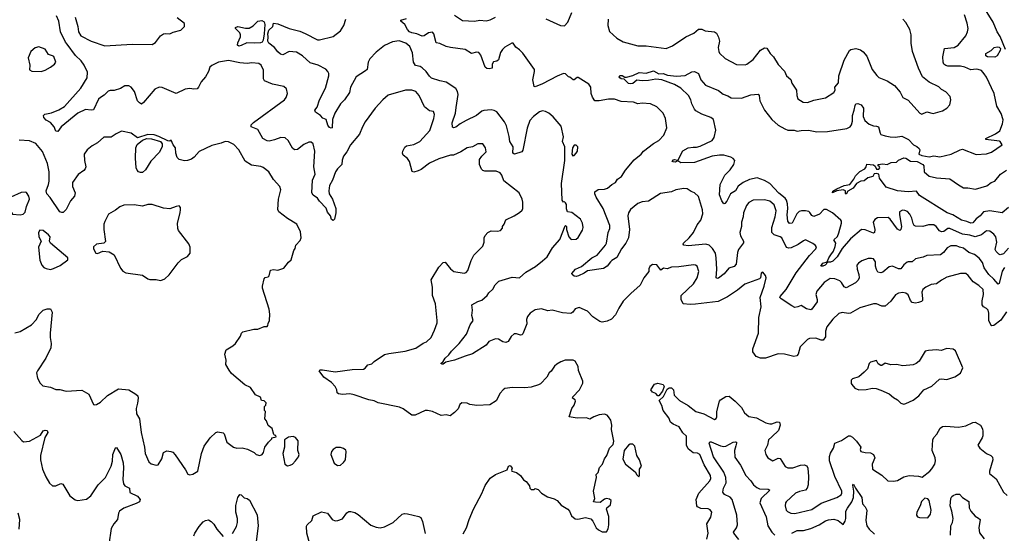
# Model space of a CAD drawing. Extents: x 2057697 to 2160550, y 827490 to 1016834.
# Tile 232 of 256: x 2081111 to 2090514, y 915043 to 919950. Entities that reach past the tile are written whole.
import ezdxf

# ---------------------------------------------------------------- set-up
doc = ezdxf.new("R2010")
doc.units = 0

msp = doc.modelspace()

# ---------------------------------------------------------------- linework, layer by layer
at = {"layer": '0CON20XD'}
for points in [[(2090525.9, 919665.9), (2090475, 919787.6), (2090444.3, 919834.3), (2090408.8, 919925), (2090304, 920096)], [(2084771.9, 916231.9), (2084736.8, 916246.8), (2084535, 916287.8), (2084495, 916309.2), (2084445, 916318.6), (2084304.2, 916365.8), (2084264.1, 916374.1), (2084195, 916370), (2084156.4, 916376.4), (2084143.3, 916385), (2084140, 916415), (2084125, 916446.2), (2084088.1, 916485), (2084015.8, 916535), (2083972.5, 916595), (2083980, 916605), (2084003.9, 916606.1), (2084125, 916584), (2084285, 916607.5), (2084395, 916612), (2084409.7, 916620.3), (2084435, 916653.3), (2084475, 916661.2), (2084496.7, 916685), (2084595, 916750.8), (2084637.8, 916762.2), (2084792.5, 916782.5), (2084895, 916812.9), (2084965, 916860), (2084996.6, 916873.4), (2085042, 916915), (2085073.8, 916985), (2085097.9, 917052.1), (2085099.2, 917075), (2085080.6, 917235), (2085053.3, 917315), (2085051.9, 917395), (2085039.2, 917465), (2085113.2, 917586.8), (2085155, 917631.2), (2085175, 917632), (2085225, 917570), (2085257.5, 917545), (2085355, 917528.8), (2085375, 917533.8), (2085392, 917555), (2085422.4, 917647.6), (2085449.1, 917700.9), (2085534.2, 917785), (2085547.5, 917825), (2085548, 917865), (2085555, 917887.5), (2085582.5, 917915), (2085615, 917931.2), (2085675, 917930), (2085703.3, 917936.7), (2085721.7, 917958.3), (2085722.5, 917975), (2085736.7, 917995), (2085752.3, 918037.7), (2085833.6, 918076.4), (2085883.6, 918106.4), (2085909.3, 918130.7), (2085916.7, 918145), (2085916.7, 918205), (2085910, 918235), (2085881.2, 918295), (2085735, 918411.2), (2085716.9, 918465), (2085699.2, 918485), (2085662, 918502), (2085552.5, 918502.5), (2085535, 918508), (2085521.2, 918521.2), (2085503.3, 918565), (2085503.3, 918615), (2085524.1, 918645.9), (2085566.4, 918686.4), (2085560, 918725), (2085535, 918763.3), (2085485, 918763.8), (2085435, 918736), (2085384.4, 918725.6), (2085324.2, 918685.8), (2085255, 918656), (2085225, 918654.2), (2085115, 918621.5), (2085025, 918579.5), (2084945, 918519.2), (2084915.5, 918504.5), (2084875, 918491.4), (2084859.7, 918499.7), (2084834.5, 918595), (2084815, 918622.9), (2084772, 918655), (2084765.7, 918675), (2084769.4, 918695), (2084788.8, 918731.2), (2084805.4, 918744.6), (2084875, 918758.5), (2084931.4, 918785), (2085027.8, 918892.2), (2085067.5, 919005), (2085071.4, 919045), (2085062.3, 919072.3), (2085025, 919078.8), (2084977.6, 919117.6), (2084925.5, 919225.5), (2084893, 919263), (2084855, 919275.7), (2084795, 919275.6), (2084631.3, 919228.7), (2084578.8, 919185), (2084505, 919104), (2084412, 918975), (2084384.3, 918925.7), (2084355.4, 918854.6), (2084269.4, 918755), (2084235, 918687.5), (2084204.5, 918645), (2084191.2, 918608.8), (2084187.1, 918565), (2084146.9, 918525), (2084127.5, 918495), (2084098.5, 918415), (2084070.9, 918365), (2084063.8, 918315), (2084066.6, 918286.6), (2084098.6, 918235), (2084130, 918145), (2084128.8, 918105), (2084116.4, 918043.6), (2084105, 918030), (2084089.3, 918039.3), (2084078.8, 918075), (2084051.7, 918111.7), (2084037.9, 918147.9), (2083974.7, 918214.7), (2083956, 918246), (2083914, 918274), (2083901.5, 918295), (2083907.3, 918415), (2083931.5, 918475), (2083921.2, 918545), (2083928.5, 918695), (2083914.2, 918764.2), (2083895, 918778.8), (2083871.7, 918778.3), (2083823.7, 918756.3), (2083765, 918710), (2083735, 918706.2), (2083715, 918723.3), (2083675, 918794), (2083645, 918821.4), (2083605, 918825.6), (2083545, 918800.6), (2083495, 918788.6), (2083475, 918791.9), (2083433.6, 918813.6), (2083385, 918900), (2083321.2, 918925), (2083321.2, 918945), (2083345, 918968.8), (2083640, 919185), (2083655.8, 919205), (2083668, 919245), (2083658.3, 919288.3), (2083635, 919310), (2083525, 919333.8), (2083450, 919365), (2083438, 919385), (2083438.7, 919468.7), (2083417.5, 919515), (2083395, 919532.5), (2083328.3, 919538.3), (2083285, 919530.6), (2083215, 919536.2), (2083105, 919558.9), (2083011.2, 919545), (2082945, 919510.6), (2082927.1, 919495), (2082914.2, 919455.8), (2082886.2, 919405), (2082843.8, 919355), (2082818.8, 919305), (2082805, 919290), (2082775, 919285.8), (2082735, 919292), (2082690, 919285), (2082605, 919245.7), (2082471.4, 919301.4), (2082444.6, 919305.4), (2082401.9, 919285), (2082295, 919158.8), (2082275, 919143.3), (2082255, 919153.8), (2082235.7, 919175), (2082209.2, 919265), (2082176.7, 919305), (2082155, 919316.7), (2082115, 919316.2), (2082075, 919292.5), (2082015, 919272), (2081975, 919273.8), (2081955, 919266), (2081918.3, 919228.3), (2081882.4, 919207.6), (2081865, 919190), (2081815, 919090), (2081795, 919084.4), (2081739.7, 919090.3), (2081665, 919058.1), (2081506, 918925), (2081475, 918880), (2081456.7, 918885), (2081440, 918925), (2081405.9, 918965.9), (2081365, 918990), (2081342.5, 919015), (2081340, 919035), (2081352.3, 919047.7), (2081415, 919060), (2081485, 919086.9), (2081538.5, 919121.5), (2081694.3, 919295), (2081755.5, 919395), (2081757.6, 919447.6), (2081726.9, 919515), (2081698.6, 919555), (2081645, 919607.1), (2081564.6, 919714.6), (2081548.6, 919735), (2081502, 919835), (2081484, 919935), (2081464, 919985)], [(2081641.5, 919975), (2081667.1, 919885), (2081672.5, 919835), (2081694, 919795), (2081794.5, 919744.5), (2081925, 919698.9), (2082185, 919715.6), (2082375, 919711.4), (2082408.3, 919731.7), (2082455, 919796.2), (2082486.1, 919813.9), (2082508.3, 919818.3), (2082545, 919813.8), (2082578.3, 919831.7), (2082651.2, 919848.8), (2082686.2, 919885), (2082683.9, 919913.9), (2082616.5, 919966.5)], [(2090515, 917583.3), (2090495, 917546), (2090465, 917430), (2090455, 917422), (2090415, 917471.5), (2090365, 917514.3), (2090320.4, 917580.4), (2090305, 917628.6), (2090275, 917670.6), (2090228.8, 917705), (2090175, 917725.6), (2090125, 917768.2), (2090085.5, 917775.5), (2090057.8, 917787.8), (2090002.1, 917787.9), (2089968.8, 917771.2), (2089933.4, 917726.6), (2089906.1, 917703.9), (2089775, 917695.6), (2089739.7, 917680.3), (2089666.4, 917663.6), (2089634.4, 917635.6), (2089595, 917637.1), (2089585, 917632.5), (2089553.5, 917606.5), (2089525, 917570.8), (2089505, 917569.4), (2089445, 917593.8), (2089415, 917589.5), (2089355, 917538), (2089335, 917530), (2089307, 917537), (2089292, 917562), (2089282.9, 917595), (2089282.9, 917635), (2089265, 917663.8), (2089245, 917669.2), (2089215, 917667.1), (2089154.2, 917645.8), (2089120, 917625), (2089106.2, 917605), (2089108, 917565), (2089125.7, 917515.7), (2089128.1, 917485), (2089118, 917462), (2089093, 917437), (2089005, 917387.5), (2088985, 917397.5), (2088959.2, 917439.2), (2088942.5, 917455), (2088894.5, 917475.5), (2088852.1, 917477.9), (2088795, 917440), (2088722.5, 917355), (2088713.3, 917325), (2088727.8, 917275), (2088727.1, 917255), (2088677, 917183), (2088665, 917179.2), (2088625, 917188.6), (2088575, 917218.8), (2088542.5, 917205), (2088515, 917201.4), (2088485, 917214.5), (2088381.8, 917281.8), (2088371.2, 917295), (2088372, 917305), (2088429.4, 917370.6), (2088525, 917532.2), (2088652.2, 917697.8), (2088715, 917762), (2088719.1, 917779.1), (2088708.8, 917795), (2088685, 917812.5), (2088615, 917845.6), (2088595, 917837.9), (2088545, 917802.1), (2088478.6, 917771.4), (2088455, 917765.5), (2088432.6, 917772.6), (2088390, 917865), (2088375, 917875.4), (2088315, 917892.9), (2088295.3, 917915.3), (2088294.7, 917965), (2088324.7, 918065), (2088333.8, 918125), (2088315, 918180), (2088273.8, 918215), (2088225, 918227.3), (2088115, 918225.6), (2088075, 918202.9), (2088052.2, 918175), (2088024.5, 918105), (2088021.1, 918065), (2088003.6, 918016.4), (2088002.7, 917975), (2087988.5, 917915), (2087993.3, 917885), (2088021.9, 917835), (2088022.4, 917817.6), (2087977.1, 917755), (2087964.5, 917725), (2087954.2, 917615), (2087935, 917591.4), (2087882.5, 917575), (2087837.6, 917522.4), (2087785, 917480), (2087775, 917476), (2087762.9, 917485), (2087767.9, 917565), (2087763.4, 917673.4), (2087755, 917718.8), (2087728.9, 917765), (2087694.2, 917795), (2087665, 917806.4), (2087495, 917789.6), (2087454.5, 917794.5), (2087448, 917805), (2087450.8, 917815), (2087504.7, 917865.3), (2087545, 917915.7), (2087581.3, 917988.7), (2087615, 918034), (2087634.1, 918094.1), (2087632.7, 918132.7), (2087595, 918260), (2087556.1, 918296.1), (2087525, 918307.5), (2087483.9, 918333.9), (2087455, 918338), (2087375.9, 918324.1), (2087335, 918304), (2087230.3, 918289.7), (2087115, 918215.8), (2087055, 918209.4), (2087015, 918194.4), (2086943.5, 918136.5), (2086924.6, 918105), (2086918.5, 918075), (2086936, 917945), (2086924.5, 917865), (2086898.9, 917815), (2086858.7, 917761.3), (2086815, 917676.2), (2086765, 917648.8), (2086753.3, 917635), (2086720, 917595), (2086685.9, 917574.1), (2086535, 917550), (2086502.7, 917527.3), (2086447.9, 917502.1), (2086425, 917495.8), (2086405, 917498), (2086386, 917515), (2086384.3, 917525), (2086420, 917565), (2086475, 917590.9), (2086574.8, 917675.2), (2086625, 917700.6), (2086704.4, 917795), (2086714.7, 917815.3), (2086730.8, 917915), (2086745.8, 917955.8), (2086745.6, 917985), (2086684.6, 918144.6), (2086615.8, 918255), (2086604, 918285), (2086603.8, 918305), (2086635, 918327.1), (2086695, 918330.8), (2086725, 918341.2), (2086765, 918375.8), (2086800, 918395), (2086821.2, 918425), (2086857.4, 918452.6), (2086895, 918511.2), (2086979.5, 918610.5), (2087045, 918664.4), (2087070, 918695), (2087165, 918765.7), (2087216.2, 918795), (2087264.1, 918845.9), (2087292.5, 918915), (2087279.2, 919005), (2087257.5, 919055), (2087196.6, 919116.6), (2087135, 919144.2), (2087055, 919151.4), (2087015, 919144.2), (2086971.5, 919161.5), (2086855, 919168.5), (2086790.9, 919189.1), (2086735, 919190), (2086645, 919172.9), (2086605, 919174.3), (2086580.9, 919210.9), (2086570, 919245), (2086564.3, 919305), (2086545, 919333.8), (2086445, 919396.2), (2086435, 919396.7), (2086405, 919376), (2086396.1, 919376.1), (2086365, 919400), (2086352.3, 919402.3), (2086323.6, 919433.6), (2086305, 919436.9), (2086245, 919411.1), (2086105, 919335.6), (2086035, 919306.7), (2086025, 919310), (2086011.2, 919375), (2086027.5, 919455), (2086026.2, 919475), (2085915, 919629.2), (2085885, 919662.5), (2085848.6, 919688.6), (2085825, 919725.6), (2085811.2, 919725), (2085745, 919687.1), (2085720.8, 919665), (2085701.4, 919635), (2085683.2, 919566.8), (2085666.8, 919553.2), (2085634.6, 919545.4), (2085624.3, 919525), (2085622.5, 919487.5), (2085595, 919480), (2085572.3, 919482.3), (2085555, 919496.7), (2085515, 919610), (2085495, 919635.8), (2085475, 919638), (2085425, 919625.5), (2085365, 919664.7), (2085225.9, 919684.1), (2085185, 919694), (2085125, 919723.3), (2085089.3, 919729.3), (2085067.1, 919815), (2085055, 919829.5), (2085016.2, 919823.8), (2084973.1, 919796.9), (2084955, 919793.1), (2084905, 919815.5), (2084855, 919825.5), (2084834.3, 919835), (2084814.3, 919855), (2084790.8, 919905), (2084752.5, 919935), (2084752.5, 919945), (2084805, 919960.8)], [(2085265, 919993.3), (2085341.5, 919941.5), (2085455, 919934.5), (2085505, 919944.5), (2085565, 919938.8), (2085605, 919948.2), (2085656.3, 919973.7)], [(2086135, 919957.3), (2086275, 919892.9), (2086315, 919892), (2086345, 919925.7), (2086385, 920016.7)], [(2090555, 917768.2), (2090505, 917713.5), (2090475, 917704.6), (2090460.6, 917710.6), (2090435.8, 917735), (2090426.9, 917755), (2090442.5, 917825), (2090433.6, 917875), (2090415, 917901.9), (2090375, 917929.2), (2090345, 917932), (2090296.7, 917893.3), (2090235, 917875.2), (2090185, 917891.5), (2090115, 917902.1), (2089995, 917956.1), (2089973.8, 917955), (2089935, 917927.5), (2089913, 917923), (2089895, 917931.9), (2089864.2, 917975), (2089840.3, 917990.3), (2089790.5, 917989.5), (2089735.6, 917974.4), (2089665, 917977.1), (2089652, 917985), (2089642.1, 918002.1), (2089631.4, 918055), (2089613.2, 918093.2), (2089588.7, 918118.7), (2089565, 918127.1), (2089541.4, 918128.6), (2089513.8, 918115), (2089512.5, 918085), (2089531.3, 917975), (2089525, 917943.8), (2089515, 917934.3), (2089495, 917947.8), (2089425, 918042.9), (2089405, 918059.2), (2089303.6, 918056.4), (2089279.1, 918040.9), (2089262.9, 918015), (2089277.5, 917945), (2089273.3, 917915), (2089265, 917910), (2089185, 917942.5), (2089150.8, 917945), (2089045, 917856.2), (2088964.8, 917765.2), (2088918.8, 917685), (2088875, 917643.2), (2088855, 917633.3), (2088827.5, 917632.5), (2088802, 917605), (2088782.5, 917595), (2088761.2, 917595), (2088782.5, 917625), (2088823.6, 917636.4), (2088837.3, 917675), (2088857.5, 917702.5), (2088881.5, 917738.5), (2088898.6, 917781.4), (2088903.7, 917815), (2088887.5, 917845), (2088920.3, 917879.7), (2088935, 917914.2), (2088958.9, 918005), (2088958.8, 918025), (2088951.5, 918035), (2088874.3, 918105), (2088815, 918135.3), (2088792, 918135), (2088748.7, 918091.3), (2088695, 918070.8), (2088675, 918080), (2088657.8, 918107.8), (2088646, 918116), (2088615, 918123.8), (2088576.9, 918123.1), (2088555, 918117.1), (2088531.5, 918095), (2088488.1, 918005), (2088462.5, 918002.5), (2088446.9, 918025), (2088440.9, 918085), (2088445.7, 918145), (2088442, 918192), (2088433.5, 918225), (2088421.1, 918245), (2088361.3, 918291.3), (2088275, 918383.8), (2088225, 918414.6), (2088155, 918437.5), (2088081.3, 918421.3), (2088020.8, 918395), (2087971.5, 918358.5), (2087947.5, 918315), (2087898, 918285), (2087865, 918216.7), (2087845, 918192.5), (2087835, 918190), (2087815, 918217.5), (2087793.6, 918275), (2087800.5, 918375), (2087846.5, 918465), (2087896.9, 918515), (2087930.8, 918565), (2087941.2, 918605), (2087925, 918623.8), (2087902.5, 918635), (2087835, 918654.2), (2087795.5, 918655.5), (2087725, 918647.1), (2087555, 918584.3), (2087425, 918581.2), (2087395, 918600), (2087370.3, 918589.7), (2087350.8, 918590.8), (2087343.3, 918595), (2087355, 918611.4), (2087365, 918614.3), (2087394, 918606), (2087400, 918610), (2087445, 918697.1), (2087495, 918726.9), (2087541.4, 918731.4), (2087575, 918731.9), (2087609.3, 918740.7), (2087725, 918796), (2087742.5, 918825), (2087759.2, 918895), (2087736.7, 918995), (2087712.5, 919015), (2087625, 919046), (2087567.3, 919077.3), (2087554, 919095), (2087530.8, 919145), (2087521.4, 919185), (2087498.6, 919225), (2087424.4, 919295), (2087365, 919329.6), (2087245, 919375.4), (2087185, 919382.2), (2087115, 919367.3), (2087054.2, 919364.2), (2087005, 919370.6), (2086965, 919341.4), (2086945, 919335.8), (2086925, 919338.8), (2086885, 919380), (2086855, 919385.8), (2086842.5, 919395), (2086836.2, 919405), (2086843.3, 919415), (2086865, 919417.5), (2086890.8, 919400.8), (2086905, 919400.8), (2086966.2, 919415), (2087025.6, 919445.6), (2087095, 919440), (2087165, 919461.4), (2087215, 919432.7), (2087255, 919434), (2087298.9, 919418.9), (2087385, 919410), (2087465, 919417.8), (2087528.4, 919451.6), (2087555, 919454.1), (2087593.3, 919435), (2087614.4, 919375), (2087660.6, 919325), (2087784.6, 919274.6), (2087828.9, 919238.9), (2087875, 919223.1), (2087905, 919204.4), (2088005, 919200.8), (2088095, 919231.1), (2088165, 919238.8), (2088172, 919225), (2088178, 919175), (2088224.3, 919084.3), (2088294.6, 918994.6), (2088355, 918942), (2088416.6, 918906.6), (2088445.6, 918895.6), (2088506.9, 918893.1), (2088535, 918885.5), (2088575, 918892.5), (2088645, 918892.9), (2088725, 918878.6), (2088825, 918880.6), (2089010.3, 918909.7), (2089042.9, 918927.1), (2089055, 918946.7), (2089065, 918980), (2089063.5, 919035), (2089081.4, 919085), (2089089.3, 919130.7), (2089095, 919146.7), (2089115, 919149.5), (2089146, 919136), (2089168.9, 919105), (2089164.7, 919025.3), (2089182.2, 918985), (2089225, 918950.2), (2089265, 918934.1), (2089295, 918932.5), (2089312.5, 918925), (2089327.1, 918865), (2089335, 918854.2), (2089375, 918838.9), (2089425, 918830.7), (2089475, 918827.9), (2089535, 918835.6), (2089600, 918805), (2089645.8, 918755), (2089678.8, 918738.8), (2089700.2, 918720.2), (2089705.8, 918705), (2089696.2, 918665), (2089725, 918651.5), (2089760, 918645), (2089795, 918640.6), (2089842, 918648), (2089899.7, 918640.3), (2090005, 918666.2), (2090092.7, 918707.3), (2090115, 918712), (2090245, 918660.8), (2090345, 918666.9), (2090391.2, 918685), (2090492.5, 918755), (2090476, 918785), (2090468.3, 918788.3), (2090337.5, 918805), (2090336.7, 918815), (2090430.6, 918859.4), (2090471.5, 918888.5), (2090496.4, 918955), (2090502.6, 918992.6), (2090483.5, 919053.5), (2090443.8, 919125), (2090416.2, 919245), (2090345, 919399.2), (2090322.6, 919432.6), (2090295, 919462.9), (2090265, 919474.4), (2090245, 919478.1), (2090195, 919471.2), (2090135.5, 919495.5), (2090094.7, 919504.7), (2089975, 919507.1), (2089955, 919511.5), (2089936.9, 919525), (2089929.1, 919545), (2089928.5, 919595), (2089944.2, 919675), (2090035, 919684.4), (2090073.4, 919706.6), (2090145.5, 919794.5), (2090162.9, 919835), (2090167.8, 919865), (2090160.4, 919915), (2090132.5, 919995)], [(2083205, 919697.5), (2083192.5, 919705), (2083193, 919727), (2083220, 919785), (2083220, 919805), (2083212.5, 919825), (2083173.3, 919865), (2083173.3, 919875), (2083195, 919883.8), (2083267.1, 919867.1), (2083302.7, 919867.3), (2083340.1, 919889.9), (2083385, 919935.2), (2083425, 919941.2), (2083445, 919929.6), (2083453.3, 919905), (2083447.5, 919815), (2083437, 919755), (2083427.5, 919735), (2083412.5, 919727.5), (2083355, 919723.8), (2083280.6, 919729.4), (2083225, 919704.4), (2083205, 919697.5)], [(2090535, 917160), (2090480.3, 917079.7), (2090415, 917026.7), (2090395, 917023.8), (2090388.3, 917028.3), (2090367.1, 917077.1), (2090366.2, 917145), (2090358.9, 917175), (2090345, 917191.4), (2090315, 917206), (2090302.9, 917225), (2090302.6, 917262.6), (2090315.3, 917325.3), (2090311.7, 917371.7), (2090270.6, 917410.6), (2090217.5, 917445), (2090170, 917505), (2090145, 917524), (2090095.7, 917524.3), (2089965, 917488.6), (2089915, 917462), (2089866.2, 917425), (2089815, 917420.6), (2089765, 917394.2), (2089736.6, 917373.4), (2089725, 917347.5), (2089734.2, 917285.8), (2089731.7, 917268.3), (2089722.1, 917257.9), (2089695, 917246.9), (2089665, 917240.6), (2089635, 917247.1), (2089617, 917267), (2089595, 917320), (2089575, 917337.5), (2089545, 917341.9), (2089505, 917336.9), (2089475, 917321.4), (2089429.1, 917260.8), (2089375, 917212.5), (2089345, 917214.3), (2089295, 917235.6), (2089265, 917234.3), (2089135, 917195.6), (2089045, 917146.5), (2089025, 917143.6), (2088965, 917152.5), (2088935, 917143.5), (2088875, 917090), (2088819.1, 917015), (2088806.2, 916975), (2088805, 916920), (2088785, 916888.8), (2088765, 916888), (2088715, 916906.9), (2088655, 916902.9), (2088635, 916895.8), (2088564.2, 916825), (2088545.5, 916755), (2088532, 916738), (2088505, 916731.5), (2088413.6, 916753.6), (2088355, 916756.7), (2088235, 916716), (2088184.2, 916715.8), (2088145, 916730.6), (2088113.8, 916775), (2088112.7, 916805), (2088165.4, 916955), (2088168.8, 917105), (2088191.5, 917205), (2088184, 917295), (2088220.8, 917405), (2088238.8, 917485), (2088233.3, 917505), (2088208.3, 917538.3), (2088193, 917527), (2088186.7, 917485), (2088177.3, 917472.7), (2088035, 917422.5), (2087965.5, 917364.5), (2087869.2, 917300.8), (2087813, 917273), (2087781.1, 917258.9), (2087565, 917232.3), (2087515, 917229.6), (2087446.6, 917236.6), (2087429.5, 917275), (2087428.5, 917315), (2087544.4, 917425), (2087579.4, 917485), (2087595.7, 917545), (2087582, 917595), (2087565, 917605.8), (2087545, 917607.1), (2087405, 917588.2), (2087335, 917585.7), (2087295, 917569.2), (2087260, 917575), (2087235, 917557.5), (2087195, 917606.7), (2087155, 917610), (2087129.3, 917590.7), (2087120.7, 917569.3), (2087120, 917545), (2087072.5, 917485), (2087036, 917415), (2086946.2, 917335), (2086875, 917260), (2086832.5, 917195), (2086800.2, 917129.8), (2086762.5, 917087.5), (2086721.4, 917068.6), (2086675, 917058.6), (2086650, 917065), (2086585, 917111.2), (2086532.5, 917165), (2086455, 917198.8), (2086415, 917188), (2086394.4, 917155.6), (2086375, 917144), (2086295, 917149.2), (2086195, 917174.3), (2086155, 917167.3), (2086095, 917187.5), (2086035, 917177.5), (2085986.2, 917145), (2085962, 917115), (2085950.8, 917085), (2085952.9, 917045), (2085915, 916947.5), (2085905, 916940), (2085895, 916936.7), (2085855, 916948.8), (2085832.3, 916947.7), (2085805, 916923.3), (2085775, 916876.7), (2085755, 916866.7), (2085725, 916871.2), (2085685, 916896.9), (2085655, 916901.9), (2085592, 916875), (2085565, 916841.4), (2085435, 916757.5), (2085364, 916736), (2085265, 916696), (2085182, 916678), (2085155, 916660), (2085145, 916657.5), (2085133.3, 916665), (2085156.7, 916683.3), (2085174, 916715), (2085210.6, 916749.4), (2085235, 916783.3), (2085307.5, 916855), (2085378.6, 916945), (2085412.9, 917035), (2085441.2, 917075), (2085430, 917125), (2085434, 917175), (2085427.5, 917225), (2085485, 917258.6), (2085525, 917270.8), (2085575, 917313.8), (2085590.3, 917339.7), (2085630.8, 917375), (2085652.7, 917417.3), (2085687.7, 917452.3), (2085815, 917489.4), (2085885, 917482.9), (2085943.7, 917536.3), (2086037.4, 917592.6), (2086104.5, 917645.5), (2086147.4, 917682.6), (2086199.5, 917770.5), (2086269.9, 917850.1), (2086320.7, 917979.3), (2086325, 917982.5), (2086332.5, 917975), (2086334, 917945), (2086355, 917876.2), (2086373.2, 917853.2), (2086385, 917850), (2086425, 917854), (2086445, 917870), (2086485, 917937.5), (2086491.2, 917965), (2086485.8, 918005), (2086466, 918045), (2086385, 918108), (2086343.8, 918113.8), (2086333.9, 918143.9), (2086332.5, 918185), (2086325, 918200), (2086315, 918210), (2086305, 918207.5), (2086292.9, 918225), (2086284.3, 918385), (2086317, 918603), (2086316.4, 918735), (2086295.6, 918785), (2086305, 918830), (2086282, 918932), (2086205, 919020), (2086165, 919056.7), (2086132.3, 919072.3), (2086105, 919077.5), (2086075, 919070.8), (2086019.2, 919025), (2085984.4, 918985), (2085956.6, 918913.4), (2085917.7, 918702.3), (2085905, 918687.5), (2085835, 918664), (2085822, 918675), (2085824, 918735), (2085791.5, 918785), (2085785.5, 918835), (2085760.4, 918935), (2085739.5, 918975), (2085667.9, 919067.9), (2085643, 919083), (2085615, 919090), (2085545, 919081.9), (2085525, 919074.2), (2085474, 919035), (2085375, 918986.7), (2085318, 918955), (2085275, 918921.9), (2085255, 918915.8), (2085244.3, 918924.3), (2085240, 918965), (2085272.5, 919055), (2085280.7, 919110.7), (2085299.2, 919235), (2085293.2, 919263.2), (2085275, 919293.8), (2085184.3, 919354.3), (2085125, 919364.3), (2085045, 919390.6), (2085025, 919408.6), (2084992.5, 919455), (2084955, 919489.4), (2084935, 919503.1), (2084891.2, 919511.2), (2084872.9, 919542.9), (2084862.8, 919632.8), (2084835.5, 919695), (2084798, 919725), (2084735, 919748.5), (2084671.7, 919738.3), (2084595, 919704), (2084515, 919638), (2084456, 919575), (2084439.2, 919545), (2084430, 919475), (2084415, 919460), (2084324.3, 919405), (2084271.4, 919305), (2084260, 919255), (2084212.2, 919185), (2084175.6, 919145), (2084122.2, 919055), (2084100, 918995), (2084095.8, 918915), (2084085, 918912.5), (2084070.7, 918920.7), (2084052.8, 918942.8), (2084037.5, 918995), (2084005, 919010), (2083983.3, 919035), (2083937.3, 919067.3), (2083930, 919085), (2083952, 919115), (2083974.3, 919185), (2084030.9, 919295), (2084064.4, 919414.4), (2084064.4, 919435), (2084055, 919454), (2084035.4, 919475.4), (2083962, 919515), (2083885, 919538.8), (2083811.1, 919605), (2083755, 919639.2), (2083685.4, 919644.6), (2083625, 919614.3), (2083601.7, 919621.7), (2083575, 919642), (2083544.7, 919684.7), (2083489.6, 919725), (2083481.9, 919745), (2083483.6, 919785), (2083481.2, 919815), (2083489.8, 919850.2), (2083527.5, 919885), (2083535, 919915.8), (2083575, 919910), (2083683.3, 919865), (2083785, 919840), (2083838.9, 919818.9), (2083955, 919758.1), (2083975, 919756.7), (2084105, 919788.1), (2084175, 919842.5), (2084205.8, 919895), (2084224.4, 919955)], [(2086730.9, 919955), (2086728.5, 919895), (2086745, 919836.7), (2086812.8, 919772.8), (2086875, 919737.8), (2087015, 919700.5), (2087095, 919701.1), (2087285, 919675.7), (2087345, 919700.8), (2087472, 919785), (2087547.9, 919822.1), (2087595, 919857.8), (2087625, 919860), (2087656.1, 919843.9), (2087745, 919834.2), (2087765, 919820), (2087785, 919781.2), (2087793.1, 919745), (2087781.2, 919685), (2087787, 919647), (2087795, 919630), (2087848.7, 919578.7), (2087955, 919522.5), (2088038.3, 919518.3), (2088055, 919524), (2088115, 919568), (2088185, 919657.5), (2088225, 919680), (2088245, 919678.8), (2088278, 919625), (2088310, 919595), (2088355, 919522.5), (2088415, 919457.5), (2088433.2, 919413.2), (2088475, 919376.7), (2088484.3, 919344.3), (2088528, 919275), (2088531.2, 919225), (2088542.5, 919195), (2088592.7, 919162.7), (2088635, 919160), (2088695, 919180.8), (2088805, 919202), (2088885.5, 919254.5), (2088897.5, 919275), (2088897.1, 919305), (2088929.5, 919345), (2088935, 919412.5), (2088985.7, 919564.3), (2089034.5, 919655.5), (2089047.5, 919665), (2089095, 919674), (2089141.7, 919661.7), (2089165, 919643.8), (2089202.3, 919602.3), (2089252, 919475), (2089296.7, 919415), (2089315, 919398.8), (2089396.7, 919365), (2089465, 919321.2), (2089517.9, 919257.9), (2089545, 919207.5), (2089595, 919181.2), (2089706.4, 919056.4), (2089725, 919047.5), (2089775, 919070.8), (2089835.9, 919054.1), (2089925, 919078.8), (2089965.9, 919104.1), (2089993.6, 919136.4), (2090003.3, 919185), (2089996.7, 919215), (2089955, 919258.8), (2089915, 919283.8), (2089888.9, 919308.9), (2089795, 919351.4), (2089734, 919405), (2089695.7, 919485), (2089635.8, 919645), (2089624.2, 919725.8), (2089626, 919805), (2089613.3, 919855), (2089573.6, 919923.6), (2089545, 919953.3)], [(2081315, 919454), (2081353.9, 919466.1), (2081405, 919496.7), (2081443.8, 919526.2), (2081456.2, 919545), (2081436.6, 919596.6), (2081425.4, 919605.4), (2081386.6, 919616.6), (2081355, 919667.5), (2081295, 919690), (2081259.3, 919680.7), (2081217.5, 919645), (2081192, 919585), (2081208.8, 919515), (2081205, 919470), (2081228.3, 919458.3), (2081315, 919454)], [(2090425, 919590.8), (2090353.3, 919595), (2090338.8, 919605), (2090338.8, 919625), (2090390, 919655), (2090416.6, 919683.4), (2090445, 919691.5), (2090465, 919687.5), (2090476.7, 919675), (2090475.6, 919655), (2090445, 919605.8), (2090425, 919590.8)], [(2081065, 916958.1), (2081115, 916970.8), (2081225, 917033.8), (2081271.4, 917085), (2081295.5, 917134.5), (2081335, 917173.8), (2081375, 917186.2), (2081406.4, 917186.4), (2081420, 917155), (2081401.4, 916955), (2081400.8, 916915), (2081412.5, 916855), (2081409.2, 916815), (2081362, 916715), (2081280, 916595), (2081273.3, 916575), (2081282.5, 916525), (2081306.4, 916476.4), (2081331.7, 916451.7), (2081405, 916440), (2081455, 916416.7), (2081495, 916416), (2081555, 916400.8), (2081705, 916409.2), (2081771.2, 916371.2), (2081817.5, 916275), (2081825, 916270), (2081845, 916273.8), (2081882.5, 916295), (2081949.2, 916360.8), (2082055, 916422), (2082155, 916413.8), (2082221.7, 916371.7), (2082238.8, 916355), (2082242, 916335), (2082237.5, 916285), (2082222.5, 916235), (2082227.5, 916185), (2082254, 916135), (2082271.4, 916005), (2082304, 915865), (2082310.8, 915805), (2082344.3, 915724.3), (2082366.1, 915706.1), (2082415, 915693.3), (2082435, 915696.2), (2082470, 915755), (2082485, 915813.3), (2082515, 915830), (2082555, 915823.3), (2082575, 915816.7), (2082595, 915793.3), (2082695, 915650), (2082717.7, 915607.7), (2082735, 915602.2), (2082765, 915606.7), (2082811.2, 915635), (2082846, 915805), (2082872, 915875), (2082928.8, 915955), (2082985, 916006.2), (2083005, 916011.2), (2083055, 916002.5), (2083063.6, 915993.6), (2083090, 915915), (2083152.5, 915865), (2083185, 915856.2), (2083235, 915860), (2083287.3, 915847.3), (2083350, 915815), (2083370, 915795), (2083405, 915787.5), (2083426.7, 915795), (2083438.8, 915815), (2083453.3, 915865), (2083487.5, 915915), (2083520, 915945), (2083520, 915955), (2083560, 915965), (2083558.3, 915978.3), (2083545, 915980), (2083538.3, 915988.3), (2083522.5, 916045), (2083483.9, 916073.9), (2083467, 916117), (2083452.5, 916135), (2083457.5, 916205), (2083450, 916215), (2083450, 916255), (2083461.7, 916268.3), (2083465, 916290), (2083447, 916307), (2083421.7, 916311.7), (2083410, 916345), (2083362.5, 916365), (2083315, 916436.2), (2083260.9, 916460.9), (2083135, 916568.8), (2083111.4, 916601.4), (2083080.8, 916655), (2083084.1, 916695.9), (2083071.5, 916755), (2083081.9, 916795), (2083146.9, 916833.1), (2083172.7, 916857.3), (2083218.8, 916925), (2083230, 916955), (2083243, 916967), (2083348.3, 916991.7), (2083385, 916993.3), (2083445, 917017.5), (2083475, 917020), (2083481.7, 917028.3), (2083483, 917047), (2083497.5, 917075), (2083500, 917135), (2083493.3, 917185), (2083430, 917385), (2083428.8, 917405), (2083446.7, 917475), (2083455, 917487.5), (2083485, 917493.8), (2083495, 917502.5), (2083505, 917557.5), (2083535, 917563.3), (2083575, 917557.5), (2083633, 917577), (2083677, 917633), (2083702.5, 917655), (2083730, 917745), (2083742.5, 917765), (2083748, 917795), (2083790.3, 917839.7), (2083798, 917865), (2083792.3, 917922.3), (2083758.8, 917995), (2083669.1, 918049.1), (2083586.7, 918115), (2083576, 918135), (2083584.2, 918235.8), (2083603.8, 918325), (2083596.7, 918355), (2083535, 918423.8), (2083490, 918495), (2083435, 918537.5), (2083415, 918547.5), (2083325, 918560.8), (2083265, 918598.8), (2083205, 918706.7), (2083155, 918756.7), (2083105, 918781.2), (2083075, 918786.2), (2083035, 918768.8), (2082945, 918746.2), (2082825, 918690), (2082778.8, 918635), (2082753.4, 918616.6), (2082715, 918602.9), (2082685, 918602), (2082635, 918613.8), (2082615, 918633.3), (2082602, 918675), (2082598.8, 918725), (2082577.5, 918755), (2082558.3, 918798.3), (2082545, 918790), (2082525, 918792.5), (2082440.8, 918835), (2082395, 918850.4), (2082335, 918852.7), (2082235, 918819.6), (2082175, 918864.2), (2082085, 918886), (2082031.3, 918858.7), (2081985, 918826), (2081915, 918827.5), (2081855, 918773.3), (2081804.2, 918745.8), (2081756.7, 918705), (2081726.7, 918665), (2081728.8, 918605), (2081741.4, 918545), (2081738, 918525), (2081725, 918510), (2081668.3, 918471.7), (2081614.3, 918395), (2081614.4, 918355), (2081640.8, 918295), (2081636, 918265), (2081595, 918220), (2081553.8, 918135), (2081525, 918108.8), (2081515, 918106.2), (2081494, 918115), (2081401.7, 918251.7), (2081370.6, 918285), (2081364.5, 918315), (2081386.2, 918373.8), (2081392.4, 918407.6), (2081392.5, 918495), (2081375.3, 918575), (2081328.9, 918688.9), (2081265, 918768.2), (2081205, 918792.5), (2081105, 918798.5)], [(2082265, 918488.2), (2082246, 918496), (2082232.3, 918512.3), (2082224.8, 918535), (2082216.7, 918626.7), (2082220.7, 918725), (2082231.8, 918758.2), (2082282.7, 918797.3), (2082325, 918814.1), (2082370.9, 918810.9), (2082455.3, 918785.3), (2082471.5, 918765), (2082472.4, 918737.6), (2082447.1, 918682.9), (2082365, 918597.8), (2082314.3, 918515.7), (2082285, 918490.7), (2082265, 918488.2)], [(2086395, 918647.5), (2086405, 918652.5), (2086426.4, 918673.6), (2086437.5, 918695), (2086440, 918735), (2086425, 918750), (2086405, 918750), (2086391.2, 918725), (2086383.9, 918663.9), (2086395, 918647.5)], [(2090555, 918154), (2090495, 918102.9), (2090375, 918122.6), (2090316.1, 918113.9), (2090285, 918077.1), (2090245, 918048), (2090215, 918009.2), (2090195, 918004.3), (2090155, 918022.5), (2090105, 918035.7), (2090023.8, 918085), (2089968.8, 918105), (2089705, 918268.6), (2089675, 918312.5), (2089595, 918305.8), (2089495, 918316.2), (2089385, 918350), (2089322.5, 918435), (2089315, 918472.5), (2089295, 918480), (2089272.5, 918477.5), (2089258.3, 918451.7), (2089211.4, 918438.6), (2089175, 918410), (2089145, 918407.5), (2089104, 918385), (2089071.4, 918338.6), (2089020, 918310), (2089005, 918283.3), (2088998.3, 918288.3), (2088996.2, 918315), (2088975, 918325.6), (2088915.4, 918314.6), (2088874.4, 918295), (2088875, 918310.6), (2088914.7, 918335.3), (2088985, 918366.9), (2089038, 918375), (2089075.8, 918425), (2089092.3, 918457.7), (2089135, 918498.8), (2089182, 918525), (2089196.2, 918545), (2089201.7, 918568.3), (2089265, 918563.3), (2089281.2, 918551.2), (2089293.1, 918523.1), (2089315, 918520.6), (2089326.7, 918535), (2089320, 918550), (2089310, 918555), (2089310, 918565), (2089355, 918572.5), (2089395, 918567.5), (2089435, 918586), (2089485, 918588.8), (2089505, 918606), (2089555, 918629.4), (2089575, 918626.2), (2089616.7, 918596.7), (2089682.9, 918595), (2089735, 918566.2), (2089744.7, 918555), (2089747.8, 918495), (2089795, 918456.1), (2089865, 918440), (2089995, 918428.1), (2090075, 918370.8), (2090125, 918343.3), (2090165, 918343.8), (2090238.3, 918331.7), (2090347.7, 918362.3), (2090387.5, 918395), (2090425, 918406.7), (2090477.2, 918472.8), (2090535, 918512.1)], [(2081115, 918086.7), (2081145, 918092.5), (2081165, 918110), (2081176.7, 918165), (2081205.8, 918234.2), (2081198, 918265), (2081175, 918297.5), (2081165, 918302.5), (2081125, 918297.5), (2081026.4, 918253.6), (2081007.5, 918225), (2081022.5, 918165), (2081023, 918123), (2081041.7, 918091.7), (2081115, 918086.7)], [(2082455, 917456.7), (2082475, 917463.3), (2082497.5, 917475), (2082537.7, 917512.3), (2082625, 917627.5), (2082655, 917657.5), (2082715, 917687.5), (2082739.3, 917720.7), (2082738, 917775), (2082726.8, 917806.8), (2082628.8, 917935), (2082622, 917955), (2082617.5, 918005), (2082643.8, 918105), (2082646.1, 918136.1), (2082646.7, 918155), (2082635, 918170), (2082606.4, 918166.4), (2082545, 918144), (2082485, 918150), (2082375, 918183.3), (2082335, 918183.3), (2082285, 918168.8), (2082205, 918181.2), (2082105, 918176.7), (2082067.7, 918162.3), (2082025, 918128.8), (2081958.8, 918091.2), (2081925, 918022.5), (2081915.8, 917995), (2081915.8, 917945), (2081930.7, 917829.3), (2081913.8, 917816.2), (2081844.5, 917805.5), (2081815, 917780), (2081815, 917760), (2081839.3, 917719.3), (2081855, 917716.7), (2081905, 917737.5), (2081965, 917732.5), (2082013, 917703), (2082072.5, 917575), (2082097, 917547), (2082125, 917532.5), (2082285, 917510), (2082333.9, 917473.9), (2082355, 917467.5), (2082415, 917466.7), (2082455, 917456.7)], [(2081405, 917563.8), (2081435, 917571.2), (2081498.3, 917601.7), (2081570, 917655), (2081572.5, 917675), (2081405.7, 917815.7), (2081396, 917835), (2081400.8, 917875), (2081385, 917895.8), (2081335, 917936.2), (2081305, 917937.5), (2081292, 917915), (2081295.7, 917875), (2081316, 917835), (2081291.4, 917775), (2081303, 917653), (2081323.8, 917605), (2081343, 917583), (2081365, 917571.2), (2081405, 917563.8)], [(2089555, 916276.7), (2089575, 916283.3), (2089645, 916316.2), (2089696.7, 916355), (2089745.9, 916414.1), (2089820.5, 916449.5), (2089893.9, 916516.1), (2089915, 916520), (2089965, 916513.3), (2090040.7, 916539.3), (2090096.4, 916573.6), (2090116.7, 916625), (2090047.5, 916785), (2090025, 916803.3), (2089965, 916810), (2089910.7, 916789.3), (2089865, 916796.2), (2089789.3, 916790.7), (2089758.3, 916781.7), (2089701.7, 916688.3), (2089673.6, 916666.4), (2089643, 916653), (2089545, 916643.8), (2089485, 916656.2), (2089431.7, 916651.7), (2089375, 916667.5), (2089345, 916647.5), (2089335, 916647.5), (2089310.7, 916660.7), (2089295, 916692.5), (2089235, 916677.5), (2089222.5, 916665), (2089206.1, 916613.9), (2089175, 916582.5), (2089125, 916537.5), (2089065, 916517.5), (2089050, 916505), (2089050, 916475), (2089057.5, 916465), (2089085, 916430), (2089123.6, 916413.6), (2089195, 916417.5), (2089255, 916429.2), (2089290, 916425), (2089335, 916410), (2089415, 916376.7), (2089455, 916340), (2089495, 916316.7), (2089525, 916286.7), (2089555, 916276.7)], [(2085345, 915037.5), (2085379.2, 915095), (2085403.6, 915176.4), (2085445.5, 915274.5), (2085525, 915422), (2085555, 915500), (2085605, 915571.1), (2085655, 915604.5), (2085765, 915650), (2085780, 915685), (2085795, 915690), (2085813.3, 915665), (2085807.5, 915645), (2085812.5, 915635), (2085855, 915623.3), (2085893.3, 915595), (2085922.5, 915555), (2085946.4, 915536.4), (2085980, 915495), (2085983, 915473), (2085995, 915460), (2086025, 915460), (2086035, 915470), (2086061.7, 915461.7), (2086095, 915427.5), (2086151.7, 915391.7), (2086215, 915373.3), (2086242.5, 915355), (2086282.7, 915312.7), (2086345, 915273.8), (2086363.3, 915255), (2086379.7, 915209.7), (2086415, 915181.2), (2086440.7, 915179.3), (2086515, 915192.5), (2086565, 915180), (2086585, 915160), (2086616.7, 915095), (2086637.5, 915075), (2086675, 915056.2), (2086713.6, 915056.4), (2086730, 915085), (2086738, 915125), (2086736, 915205), (2086713.8, 915275), (2086716.7, 915285), (2086752, 915315), (2086760, 915355), (2086745, 915370), (2086715, 915376.2), (2086695, 915368.8), (2086655, 915338.8), (2086609.3, 915340.7), (2086590, 915345), (2086603.3, 915375), (2086590, 915445), (2086620, 915575), (2086617.5, 915605), (2086635, 915622.5), (2086648.8, 915671.2), (2086676.1, 915703.9), (2086696.4, 915753.6), (2086718.8, 915785), (2086745, 915857.5), (2086777.5, 915892.5), (2086786.1, 915923.9), (2086764, 916035), (2086767.3, 916077.3), (2086755, 916122.5), (2086735, 916156.7), (2086721.2, 916171.2), (2086695, 916180), (2086645, 916174), (2086595, 916156.2), (2086555, 916133.8), (2086523.6, 916146.4), (2086435, 916143.3), (2086360, 916155), (2086383.3, 916235), (2086405, 916267.5), (2086418.8, 916305), (2086415, 916317.5), (2086390, 916335), (2086392.3, 916347.7), (2086457.3, 916412.7), (2086488.3, 916478.3), (2086488, 916495), (2086448.3, 916598.3), (2086445, 916636.7), (2086415, 916686.2), (2086395.8, 916695.8), (2086321.7, 916698.3), (2086278.3, 916681.7), (2086241.2, 916658.8), (2086219.5, 916640.5), (2086187.7, 916592.3), (2086166.7, 916575), (2086145.9, 916534.1), (2086085, 916471.2), (2086065, 916460), (2085995, 916440), (2085935, 916432.9), (2085816.1, 916436.1), (2085744.1, 916425.9), (2085727.5, 916415), (2085699.3, 916380.7), (2085661.7, 916308.3), (2085599.7, 916270.3), (2085476.1, 916263.9), (2085410, 916275), (2085385, 916286.7), (2085335, 916288.8), (2085315, 916272.5), (2085297.7, 916232.3), (2085265, 916197.5), (2085223.6, 916166.4), (2085185, 916173.3), (2085137, 916167), (2085055, 916206.7), (2085005, 916216.7), (2084985, 916216.2), (2084887, 916173), (2084855, 916172), (2084771.9, 916231.9)], [(2087205, 916356), (2087187.5, 916377.5), (2087155, 916391.4), (2087139.2, 916415), (2087173.1, 916466.9), (2087205, 916478.5), (2087255, 916465.6), (2087265.6, 916445), (2087248.5, 916401.5), (2087215, 916356.2), (2087205, 916356)], [(2087674.1, 914985.9), (2087685.8, 915045), (2087674.4, 915135), (2087711.7, 915198.3), (2087720, 915245), (2087706.2, 915266.2), (2087685, 915277.8), (2087615, 915279.4), (2087585, 915294.3), (2087578.1, 915305), (2087571.8, 915365), (2087595.5, 915425), (2087702.7, 915545), (2087712, 915568), (2087709.1, 915595), (2087647.4, 915697.4), (2087605.7, 915795), (2087585, 915807.5), (2087542, 915812), (2087495, 915848.8), (2087480.6, 915885), (2087479.6, 915969.6), (2087445, 916002.5), (2087408.9, 916058.9), (2087352, 916085), (2087327.1, 916105), (2087308.8, 916145), (2087256.9, 916215), (2087242.8, 916262.8), (2087218.3, 916311.7), (2087259.8, 916350.2), (2087295, 916420), (2087315, 916433.8), (2087335, 916433.3), (2087353.8, 916415), (2087362.4, 916362.4), (2087411.1, 916311.1), (2087493.8, 916265), (2087567.6, 916207.6), (2087643.8, 916185), (2087745, 916131.2), (2087761.7, 916138.3), (2087770, 916155), (2087769.2, 916205), (2087794.3, 916305.7), (2087805, 916318.8), (2087855, 916350), (2087885, 916352), (2087945, 916304.2), (2088003.7, 916243.7), (2088033.8, 916195), (2088075, 916160), (2088146.6, 916146.6), (2088238.1, 916098.1), (2088275, 916088.1), (2088295, 916089.4), (2088345, 916107.5), (2088365.7, 916105.7), (2088372.2, 916075), (2088358.8, 916025), (2088295, 915964.4), (2088263.3, 915935), (2088253.6, 915886.4), (2088228, 915835), (2088236.2, 915795), (2088256.7, 915765), (2088305, 915736), (2088355, 915760), (2088375, 915756), (2088422.6, 915682.6), (2088448.1, 915668.1), (2088495, 915666.9), (2088567.4, 915692.6), (2088603.2, 915696.8), (2088626.8, 915686.8), (2088639.2, 915665), (2088644.4, 915585), (2088640, 915505), (2088632, 915475), (2088614.2, 915455.8), (2088557.6, 915442.4), (2088521.2, 915425), (2088431.2, 915345), (2088424.2, 915335), (2088420.8, 915305), (2088431.4, 915265), (2088445, 915250), (2088475, 915234.3), (2088515, 915230.6), (2088675, 915268.9), (2088765, 915330), (2088916.1, 915386.1), (2088955, 915410), (2088962.7, 915425), (2088961.2, 915445), (2088895.5, 915585), (2088844.2, 915735.8), (2088843.6, 915776.4), (2088855, 915810), (2088882.2, 915855), (2088897, 915903), (2088959, 915931), (2089025, 915973.1), (2089042.9, 915972.9), (2089065, 915960), (2089102.4, 915922.4), (2089143.8, 915865), (2089138.8, 915845), (2089143.3, 915825), (2089184.6, 915814.6), (2089235, 915811.1), (2089265.4, 915795.4), (2089277.5, 915765), (2089251.4, 915705), (2089254.2, 915655), (2089345, 915598.8), (2089402.7, 915542.7), (2089455, 915540), (2089495, 915546), (2089555, 915582), (2089605, 915596.2), (2089695, 915590), (2089729.3, 915580.7), (2089804.3, 915635.7), (2089821.5, 915658.5), (2089850, 915705), (2089858.1, 915735), (2089854.3, 915765), (2089824.3, 915835), (2089832.5, 915935), (2089841.8, 915958.2), (2089869.8, 915990.2), (2089901.3, 916048.7), (2089925, 916061.9), (2089955, 916067.5), (2090075, 916055.8), (2090145, 916069.2), (2090215, 916101.2), (2090235, 916103.8), (2090286.7, 916075), (2090305, 916040), (2090310, 916015), (2090310, 915975), (2090303.8, 915955), (2090262.5, 915885), (2090280, 915855), (2090345, 915806), (2090386.6, 915786.6), (2090400.6, 915770.6), (2090404.4, 915745), (2090371.2, 915635), (2090373.8, 915615), (2090435, 915563.3), (2090505, 915437.5), (2090542.5, 915405)], [(2081055, 916014.3), (2081130.3, 915930.3), (2081148.3, 915918.3), (2081205, 915924.3), (2081310.5, 915979.5), (2081335, 916021.2), (2081355, 916028.8), (2081373.9, 916023.9), (2081381.2, 916005), (2081352, 915958), (2081310, 915785), (2081310, 915745), (2081327.8, 915655), (2081361.8, 915581.8), (2081395, 915522), (2081425, 915497.5), (2081455, 915497.5), (2081505, 915518), (2081522.9, 915512.9), (2081589.7, 915399.7), (2081641.7, 915361.7), (2081665, 915356.7), (2081749.8, 915370.2), (2081790.1, 915399.9), (2081861.8, 915505), (2081929.2, 915575), (2081984.7, 915685.3), (2081996.9, 915733.1), (2082001.8, 915795), (2082025, 915860), (2082035, 915862.5), (2082075.6, 915795), (2082099.1, 915715), (2082102.6, 915667.4), (2082095.5, 915555.5), (2082101.1, 915515), (2082115, 915496.9), (2082160.8, 915475), (2082163.8, 915433.8), (2082236.7, 915396.7), (2082263.3, 915365), (2082256, 915345), (2082223.6, 915326.4), (2082105, 915284.6), (2082065, 915252.9), (2082055.5, 915235), (2082044.1, 915175.9), (2082009.4, 915135), (2081985, 915090), (2081963.1, 914935)], [(2083668.3, 915688.3), (2083695, 915692.5), (2083715, 915702.5), (2083745.8, 915734.2), (2083773.3, 915775), (2083780, 915795), (2083766.7, 915835), (2083770, 915925), (2083745, 915957.5), (2083723, 915967), (2083678.3, 915961.7), (2083640, 915935), (2083640, 915865), (2083623.3, 915805), (2083642.5, 915705), (2083668.3, 915688.3)], [(2087978.9, 914985), (2087930.8, 915045), (2087928.6, 915055), (2087955.3, 915094.7), (2087965.5, 915125), (2087958.2, 915215), (2087915, 915367.1), (2087895, 915389.6), (2087840.6, 915415), (2087824.5, 915435), (2087832.5, 915475), (2087857.3, 915525), (2087856, 915575), (2087835.7, 915625.7), (2087736.1, 915775), (2087694.3, 915905), (2087703.3, 915916.7), (2087715, 915916.9), (2087805, 915878.5), (2087835, 915872.5), (2087855, 915875.6), (2087925, 915912.9), (2087947.1, 915917.1), (2087956.2, 915915), (2087958, 915905), (2087950, 915880), (2087938.1, 915835), (2087941.7, 915771.7), (2087994.6, 915694.6), (2088044.7, 915594.7), (2088093.9, 915543.9), (2088120, 915505), (2088150.1, 915480.1), (2088175, 915469.1), (2088260, 915465), (2088275.9, 915455.9), (2088193.1, 915375), (2088179.4, 915335), (2088239.5, 915199.5), (2088255.6, 915115), (2088295, 915054), (2088323.8, 915025)], [(2084145, 915690), (2084175, 915693.8), (2084205, 915720), (2084221.2, 915745), (2084230, 915825), (2084225, 915837.5), (2084203.9, 915853.9), (2084173.6, 915863.6), (2084135, 915863.3), (2084103.3, 915845), (2084090, 915825), (2084083.3, 915795), (2084113.1, 915713.1), (2084145, 915690)], [(2087025, 915582.5), (2087030, 915595), (2087030, 915655), (2087050, 915685), (2087047.5, 915695), (2087030, 915745), (2087006.2, 915785), (2086984.2, 915874.2), (2086965, 915896), (2086940, 915895), (2086924.1, 915885.9), (2086883.8, 915835), (2086870.7, 915750.7), (2086895, 915703.3), (2086989.3, 915629.3), (2087005, 915600), (2087025, 915582.5)], [(2088485, 915042.7), (2088535, 915068.2), (2088595, 915070.9), (2088665, 915088.5), (2088745, 915123.5), (2088805, 915162.5), (2088835, 915171.5), (2088885, 915178.1), (2088926.7, 915165), (2088975, 915127.5), (2088995, 915160), (2089001.1, 915185), (2089001.1, 915255), (2089015, 915284.4), (2089057.8, 915342.2), (2089074.7, 915385), (2089076.3, 915446.3), (2089066.4, 915503.6), (2089075, 915513.3), (2089093.4, 915473.4), (2089153.3, 915385), (2089160.8, 915325), (2089186.7, 915295), (2089201.2, 915265), (2089192.1, 915165), (2089202.5, 915115), (2089223.4, 915083.4), (2089275.7, 915035.7)], [(2083145, 915042), (2083181.7, 915108.3), (2083190.6, 915145), (2083191.9, 915185), (2083176.7, 915245), (2083175, 915310), (2083195.7, 915384.3), (2083215, 915412.5), (2083225, 915410), (2083255, 915383.3), (2083285, 915376.2), (2083305, 915358.8), (2083378.7, 915218.7), (2083389.5, 915115), (2083370.4, 914965)], [(2089785, 915191.2), (2089810, 915225), (2089814.2, 915265), (2089795, 915357.5), (2089783.6, 915373.6), (2089755, 915377.5), (2089722.3, 915347.7), (2089711.2, 915305), (2089680, 915245), (2089676.4, 915216.4), (2089685, 915200), (2089705, 915193.8), (2089785, 915191.2)], [(2089999.8, 915025), (2090003.9, 915115), (2090018.2, 915145), (2090026.2, 915185), (2090013.6, 915255), (2089997.3, 915305), (2090002.5, 915375), (2090012.7, 915395), (2090026.7, 915405), (2090055.8, 915415.8), (2090085.3, 915415.3), (2090115, 915384.4), (2090175.7, 915345.7), (2090180, 915285), (2090193, 915253), (2090235, 915205.8), (2090268.9, 915188.9), (2090282.5, 915175), (2090270.5, 915095), (2090277.4, 915047.4), (2090320.9, 914990.9)], [(2081107.5, 915082.5), (2081113.1, 915175), (2081098.2, 915235)], [(2082775, 915020), (2082784, 915045), (2082825, 915108.8), (2082865, 915153.8), (2082884.4, 915165.6), (2082915, 915170.8), (2082941.2, 915155), (2082965, 915131.2), (2082993, 915083), (2083055, 915012)], [(2083893.1, 914905), (2083854.4, 915045), (2083848.8, 915111.2), (2083856.2, 915125), (2083900, 915165), (2083915, 915211.2), (2083995, 915247.1), (2084050, 915235), (2084095, 915173.8), (2084125, 915161.2), (2084150, 915165), (2084195, 915180), (2084235, 915240), (2084255, 915251.2), (2084275, 915251.2), (2084311.7, 915241.7), (2084344.1, 915224.1), (2084465, 915120), (2084515, 915100), (2084555, 915096), (2084595, 915105.8), (2084676.7, 915145), (2084764.7, 915225.3), (2084785, 915231.6), (2084815, 915229.6), (2084924, 915205), (2084942.5, 915192.5), (2084957.1, 915155), (2084985, 915040)]]:
    msp.add_lwpolyline(points, dxfattribs=at)

doc.saveas('drawing.dxf')
